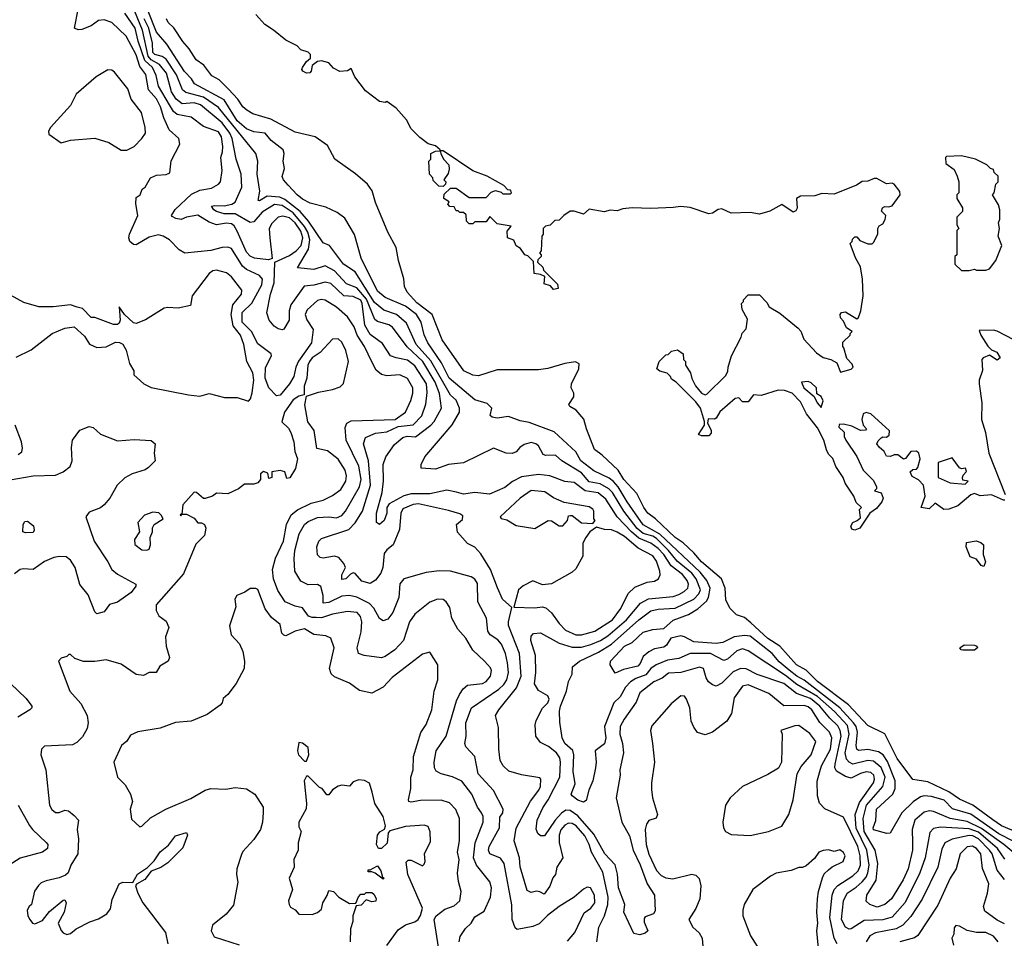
# Model space of a CAD drawing. Extents: x 2210602 to 2357277, y 510288 to 673808.
# Tile 223 of 256: x 2302023 to 2307284, y 562515 to 567420. Entities that reach past the tile are written whole.
import ezdxf

# ---------------------------------------------------------------- set-up
doc = ezdxf.new("R2010")
doc.units = 0

msp = doc.modelspace()

# ---------------------------------------------------------------- linework, layer by layer
at = {"layer": '0CON05XD'}
for points in [[(2304950.5, 562499.5), (2304988.6, 562545), (2305039.7, 562650.3), (2305075, 562676), (2305095.6, 562705), (2305094.3, 562745), (2305073.3, 562785), (2305055, 562788), (2305035, 562777.5), (2304985, 562733.8), (2304906, 562685), (2304843.8, 562636.2), (2304798.8, 562591.2), (2304765, 562577.5), (2304681.7, 562561.7), (2304670, 562570), (2304654.3, 562614.3), (2304653.2, 562693.2), (2304611.9, 562915), (2304592.7, 562942.7), (2304535.7, 562965.7), (2304527.1, 562985), (2304531.9, 563005), (2304587.3, 563105), (2304587.9, 563162.1), (2304604, 563185), (2304606, 563205), (2304555, 563304), (2304473.4, 563393.4), (2304455.6, 563485.6), (2304407, 563537), (2304400.8, 563555), (2304408.9, 563595), (2304406.9, 563665), (2304436.9, 563745), (2304582.5, 563845), (2304610.1, 563869.9), (2304626.7, 563895), (2304634, 563935), (2304630, 563985), (2304619.3, 564035), (2304597.7, 564085), (2304578.3, 564108.3), (2304537.5, 564135), (2304524.5, 564154.5), (2304517.1, 564225), (2304470.9, 564310.9), (2304468.9, 564408.9), (2304455, 564432), (2304435, 564445.7), (2304325, 564475.6), (2304265, 564477.1), (2304195, 564468.6), (2304075.8, 564434.2), (2304055, 564407.5), (2304048.1, 564335), (2304016.9, 564255), (2303990.3, 564219.7), (2303965, 564210), (2303945, 564222), (2303915, 564277.1), (2303893, 564303), (2303825, 564336.7), (2303785, 564345.5), (2303745, 564341.8), (2303675, 564308.7), (2303644.5, 564304.5), (2303645.4, 564345), (2303632.7, 564392.7), (2303615, 564404.4), (2303565, 564401.4), (2303525, 564421.2), (2303492.9, 564475), (2303489.7, 564540.3), (2303492.7, 564585), (2303516.1, 564675), (2303544.7, 564725.3), (2303565, 564740.9), (2303615, 564761.2), (2303675, 564765.5), (2303715, 564760.5), (2303745, 564772.2), (2303764.7, 564795.3), (2303839.6, 564925), (2303847.6, 564965), (2303835.7, 565035.7), (2303768.1, 565175), (2303762.1, 565242.1), (2303771.8, 565265), (2303795, 565278.2), (2304029.2, 565285), (2304084.3, 565325), (2304112.8, 565387.2), (2304124.5, 565425), (2304124.5, 565455), (2304095, 565503.3), (2304055, 565523.6), (2303985, 565519.1), (2303956.2, 565526.2), (2303928.6, 565548.6), (2303903.8, 565593.8), (2303865.5, 565675), (2303826, 565735), (2303809.4, 565779.4), (2303774.1, 565834.1), (2303715.8, 565885), (2303655, 565921.9), (2303635.5, 565925.5), (2303615, 565920.5), (2303559.5, 565870.5), (2303549.2, 565845), (2303556.8, 565816.8), (2303590.6, 565765), (2303582.5, 565695), (2303513.2, 565596.8), (2303498.2, 565565), (2303488.2, 565515), (2303465.5, 565475), (2303415, 565415.8), (2303395, 565411.2), (2303354.4, 565454.4), (2303334, 565505), (2303336.3, 565563.7), (2303368, 565625), (2303366.7, 565635), (2303295, 565688.6), (2303261.5, 565755), (2303212.7, 565805), (2303212.6, 565857.4), (2303263.4, 565906.6), (2303316.8, 566005), (2303320.5, 566035), (2303305, 566053.3), (2303235.9, 566085.9), (2303213.4, 566103.4), (2303155, 566198.5), (2303135, 566205.5), (2303105, 566202.9), (2303045, 566188), (2302905, 566172.9), (2302875, 566192), (2302823.8, 566245), (2302790, 566265), (2302765, 566271.9), (2302715, 566259.1), (2302645, 566218.1), (2302630.5, 566220.5), (2302612, 566235), (2302606, 566255), (2302610, 566275), (2302653.8, 566375), (2302643, 566437), (2302645, 566470), (2302667.5, 566485), (2302677.5, 566515), (2302693.3, 566526.7), (2302722.5, 566575), (2302755, 566590), (2302806.4, 566593.6), (2302825, 566602.5), (2302832.7, 566667.3), (2302878.8, 566755), (2302873.8, 566785), (2302821.3, 566831.3), (2302794.2, 566895.8), (2302775.9, 566955), (2302755, 566996.9), (2302710.7, 567045), (2302697.4, 567127.4), (2302665, 567170.5), (2302645, 567231.9), (2302592.8, 567332.8), (2302515.7, 567405.7), (2302475, 567420), (2302445, 567415.3), (2302405, 567387.3), (2302355, 567368.6), (2302335, 567366), (2302316.7, 567375), (2302336.4, 567475)], [(2305963.1, 563923.1), (2305905, 563953.3), (2305874.4, 563955.6), (2305835, 563936.9), (2305775, 563877.1), (2305745, 563860.8), (2305725, 563867.5), (2305704, 563885), (2305690.8, 563905), (2305676, 563955), (2305655, 563962), (2305555, 563933.8), (2305490.2, 563929.8), (2305455, 563904.5), (2305410.5, 563885), (2305336.2, 563825), (2305316.2, 563775), (2305251.9, 563685), (2305231.4, 563645), (2305230, 563605), (2305244.3, 563555), (2305249.4, 563505), (2305228.8, 563415), (2305230.8, 563385), (2305209.2, 563265), (2305240.6, 563135), (2305281.3, 563061.3), (2305300.9, 562985), (2305337.3, 562907.3), (2305376.4, 562806.4), (2305414.2, 562745.8), (2305418.6, 562661.4), (2305410, 562645), (2305365, 562628.8), (2305359.5, 562620.5), (2305360.3, 562600.3), (2305380, 562555), (2305365, 562542.5), (2305336.1, 562533.9), (2305305, 562540), (2305251.2, 562655), (2305256, 562695), (2305221.8, 562785), (2305217.3, 562857.3), (2305205, 562907.5), (2305150, 562965), (2305090.1, 563070.1), (2305005, 563168.9), (2304965, 563197.7), (2304941.6, 563198.4), (2304917.6, 563182.4), (2304883.8, 563145), (2304827.5, 563062.5), (2304805, 563061.9), (2304791.1, 563075), (2304782.6, 563097.4), (2304788.2, 563145), (2304818.5, 563211.5), (2304845.8, 563254.2), (2304908.1, 563375), (2304913.4, 563455), (2304908.1, 563478.1), (2304891.1, 563505), (2304848.9, 563538.9), (2304805, 563560.6), (2304781.1, 563595), (2304777.1, 563655), (2304782.8, 563677.2), (2304816.7, 563743.3), (2304845, 563772), (2304852.3, 563792.3), (2304845, 563810), (2304795, 563837.5), (2304773.6, 563873.6), (2304780.4, 563935), (2304779.2, 564025), (2304754.3, 564105), (2304755, 564127.5), (2304768.3, 564141.7), (2304805, 564145.8), (2304905, 564090), (2304975, 564068.9), (2305025, 564070), (2305075, 564084.1), (2305126.7, 564105), (2305165, 564129.1), (2305265, 564216), (2305339.5, 564305), (2305382.2, 564327.8), (2305515, 564340), (2305545, 564351.2), (2305573.6, 564366.4), (2305592.5, 564385), (2305596.1, 564405), (2305589.3, 564425), (2305565, 564457.8), (2305504.5, 564504.5), (2305464.7, 564565), (2305435, 564595.8), (2305395, 564624.2), (2305331.6, 564651.6), (2305291.1, 564685), (2305216, 564765), (2305155, 564859.1), (2305113.7, 564893.7), (2305043.9, 564903.9), (2304985, 564949.3), (2304935, 564953.6), (2304855, 564984.4), (2304795, 564991.8), (2304705, 564978.1), (2304655.6, 564954.4), (2304615, 564922.5), (2304532.7, 564887.3), (2304455, 564896), (2304395, 564885.7), (2304357.2, 564897.2), (2304305, 564907.8), (2304215, 564888.5), (2304115, 564888.2), (2304075, 564878.2), (2303997.8, 564835), (2303984.2, 564815), (2303984.4, 564785), (2303970, 564745), (2303945, 564724.2), (2303928.8, 564735), (2303930, 564785), (2303960.5, 564895), (2303966.8, 564956.8), (2303965.8, 565045), (2303979.2, 565085), (2304025, 565152.5), (2304070.2, 565189.8), (2304093.1, 565196.9), (2304137.2, 565192.8), (2304220.5, 565255), (2304237.9, 565275), (2304276.9, 565345), (2304266.7, 565423.3), (2304242.5, 565485), (2304177.9, 565595), (2304092.8, 565672.8), (2304015, 565778.9), (2303995, 565790.6), (2303935, 565808.8), (2303920, 565820), (2303876.9, 565926.9), (2303825, 565987.6), (2303769.9, 566009.9), (2303705, 566078.9), (2303655, 566105.4), (2303595, 566085.4), (2303507.5, 566095), (2303566.1, 566193.9), (2303573.7, 566245), (2303562.2, 566285), (2303545.7, 566315.7), (2303485, 566389.5), (2303425, 566428.4), (2303385, 566432.6), (2303318.4, 566391.6), (2303275, 566340.6), (2303255, 566337.3), (2303175, 566383.3), (2303115, 566384), (2303075, 566395.3), (2303060.8, 566405), (2303048, 566425), (2303065, 566428), (2303115, 566426.9), (2303156, 566435), (2303174.2, 566445), (2303210.5, 566525), (2303206.4, 566595), (2303180, 566675), (2303159.2, 566785), (2303145.7, 566815), (2303105, 566869.5), (2302990, 566965), (2302955, 566976.4), (2302890.6, 566970.6), (2302858.9, 566995), (2302833.9, 567035), (2302808, 567135), (2302770.6, 567180.6), (2302725, 567205.5), (2302708.9, 567225), (2302680.3, 567365), (2302626.5, 567495)], [(2305105.8, 562495), (2305118.2, 562575), (2305147.7, 562635), (2305165.3, 562695), (2305167.1, 562735), (2305138.5, 562868.5), (2305077.3, 562975), (2305065.4, 563015), (2305041.7, 563061.7), (2304996.2, 563115), (2304975, 563127.5), (2304955, 563130), (2304935, 563118.8), (2304915, 563094.3), (2304905.9, 563065), (2304905.9, 563025.9), (2304925.7, 562945), (2304893.8, 562895), (2304886.7, 562855), (2304872.3, 562837.7), (2304855, 562793.3), (2304825, 562750), (2304802.5, 562762.5), (2304785, 562765.6), (2304755, 562759.4), (2304735, 562770.8), (2304696.9, 562896.9), (2304693.8, 562945), (2304665.6, 563035), (2304675, 563102.5), (2304752.8, 563247.2), (2304796.7, 563305), (2304805.6, 563325), (2304806.7, 563365), (2304801.7, 563371.7), (2304705, 563388), (2304637.3, 563407.3), (2304605.9, 563435.9), (2304590, 563465), (2304582.5, 563525), (2304580.5, 563640.5), (2304566, 563705), (2304582.9, 563735), (2304677.6, 563852.4), (2304703.1, 563915), (2304692.9, 564035), (2304635.5, 564185), (2304634.5, 564205.5), (2304651.7, 564281.7), (2304602, 564325), (2304576.3, 564386.3), (2304537.8, 564485), (2304487.2, 564567.2), (2304454.1, 564604.1), (2304415, 564623.3), (2304363, 564683), (2304357.5, 564725), (2304389.2, 564750.8), (2304390.7, 564770.7), (2304375, 564782), (2304315, 564800), (2304154.7, 564834.7), (2304125, 564830.7), (2304071.1, 564808.9), (2304058.8, 564785), (2304053, 564697), (2304018.1, 564615), (2303985, 564590), (2303970, 564570), (2303963.1, 564495), (2303952.9, 564465), (2303925, 564426.7), (2303895, 564410), (2303851.3, 564421.3), (2303815, 564462), (2303805, 564465.7), (2303790.6, 564459.4), (2303765, 564433.8), (2303745, 564431.4), (2303743.6, 564455), (2303763.3, 564495), (2303755.4, 564515.4), (2303728.3, 564548.3), (2303705, 564556), (2303645, 564544), (2303628.8, 564548.8), (2303615, 564562.5), (2303610.8, 564605), (2303622, 564635), (2303635, 564648.8), (2303782.4, 564697.6), (2303815, 564733.6), (2303855.4, 564795), (2303898, 564935), (2303886.7, 565065), (2303860.9, 565155), (2303870.4, 565189.6), (2303925, 565212.5), (2303985, 565218.4), (2304045, 565248.4), (2304125, 565256.8), (2304171.5, 565305), (2304192.4, 565367.6), (2304200.6, 565429.4), (2304195.8, 565475), (2304135, 565570.9), (2304095, 565602.5), (2304033.8, 565613.8), (2304005, 565625.7), (2303961.4, 565691.4), (2303895, 565739.4), (2303868, 565788), (2303853.6, 565905), (2303845, 565923.1), (2303805, 565942.6), (2303754.4, 565945), (2303685, 566010.5), (2303655, 566017.9), (2303595, 566002.7), (2303542.6, 565997.4), (2303471.8, 565898.2), (2303462.7, 565865), (2303462.9, 565815), (2303435, 565766.7), (2303425, 565763.3), (2303405, 565768.8), (2303383.4, 565783.4), (2303356, 565815), (2303344, 565855), (2303362.7, 565955), (2303383.4, 566015), (2303386.7, 566125), (2303465, 566161.1), (2303500.9, 566185), (2303527.2, 566215), (2303536, 566255), (2303525, 566290.4), (2303495, 566335.3), (2303465, 566362.5), (2303428.6, 566371.4), (2303403.9, 566366.1), (2303369.3, 566330.7), (2303356.5, 566303.5), (2303359.2, 566255), (2303372.5, 566145), (2303352, 566138), (2303276.9, 566146.9), (2303255, 566156.7), (2303235, 566178.1), (2303185, 566291.4), (2303168.8, 566318.8), (2303155, 566329.6), (2303127.3, 566332.7), (2303075, 566325.5), (2303035, 566338.6), (2302975.7, 566375.7), (2302915, 566365.6), (2302886.1, 566353.9), (2302858.1, 566358.1), (2302838.5, 566368.5), (2302834.3, 566375), (2302854, 566406), (2302941.8, 566488.2), (2302985, 566509.6), (2303048.9, 566521.1), (2303085, 566542), (2303095.5, 566554.5), (2303105.5, 566614.5), (2303098.1, 566685), (2303107.3, 566715), (2303107.8, 566742.2), (2303101.5, 566795), (2303085, 566821.1), (2303005, 566850.4), (2302939.8, 566899.8), (2302865, 566913.2), (2302845, 566930.4), (2302823, 566965), (2302764.6, 567065), (2302752.9, 567122.9), (2302732.6, 567165), (2302692.4, 567202.4), (2302656.5, 567305), (2302639.5, 567375), (2302584.2, 567454.2)], [(2307495, 562836.8), (2307280.6, 563015), (2307161.4, 563101.4), (2307085, 563139.3), (2306995, 563154.2), (2306905, 563192.7), (2306884.6, 563195.4), (2306855, 563188.5), (2306805.6, 563145), (2306790.5, 563095), (2306793.8, 563026.2), (2306793.2, 562985), (2306770, 562885), (2306742.8, 562827.2), (2306680.5, 562725), (2306645, 562694.5), (2306605, 562681.5), (2306564.5, 562694.5), (2306545, 562712.5), (2306549.2, 562745), (2306598.7, 562825), (2306608.4, 562915), (2306594.2, 562985), (2306535.2, 563085), (2306529.5, 563155), (2306547.9, 563225), (2306635, 563324.5), (2306646.7, 563375), (2306625, 563427.3), (2306585, 563460.3), (2306555.3, 563464.7), (2306475, 563444.7), (2306455, 563454.5), (2306440.5, 563470.5), (2306432.7, 563505), (2306455.2, 563605), (2306445, 563651.5), (2306376.2, 563725), (2306285, 563806.2), (2306175, 563869.4), (2306115, 563918.3), (2305915, 564050.5), (2305885, 564060), (2305855, 564050.5), (2305805, 564005.5), (2305785, 563997.5), (2305714.7, 564034.7), (2305605, 564036), (2305545, 564008.9), (2305485, 564000.3), (2305423.1, 563975), (2305395, 563955.3), (2305368.6, 563921.4), (2305315, 563901.8), (2305286.5, 563883.5), (2305260.4, 563855), (2305231.5, 563805), (2305197.8, 563772.2), (2305148.4, 563645), (2305150.3, 563610.3), (2305154.6, 563585), (2305147.5, 563552.5), (2305097.5, 563515), (2305102.5, 563455), (2305098.9, 563425), (2305084.5, 563355), (2305063.6, 563306.4), (2305049.2, 563250.8), (2305035, 563240.8), (2305005, 563253.1), (2304974, 563275), (2304969.2, 563285), (2304990.5, 563339.5), (2304979.5, 563405), (2304984.5, 563495), (2304977.9, 563517.9), (2304935, 563554.4), (2304920.9, 563585), (2304909.1, 563669.1), (2304907.8, 563727.8), (2304913.4, 563755), (2304944.7, 563835), (2304954.5, 563885.5), (2304974.2, 563925), (2304976.7, 563965), (2305014, 563995), (2305115, 564042.7), (2305185, 564084.7), (2305331.1, 564215), (2305395, 564263.1), (2305435, 564271.8), (2305525, 564277.6), (2305624.8, 564325.2), (2305651.6, 564355), (2305659.7, 564375), (2305638.1, 564435), (2305613.3, 564465), (2305535, 564528.6), (2305489.4, 564585), (2305425, 564650), (2305405, 564662.3), (2305355, 564677), (2305323, 564703), (2305251.1, 564795), (2305190.3, 564895), (2305170.8, 564915), (2305125, 564941.4), (2305065, 564952.7), (2305025, 565000.7), (2304919.2, 565065), (2304885, 565094.3), (2304835, 565093.6), (2304819.1, 565099.1), (2304795.8, 565145), (2304781.2, 565155), (2304755, 565161.9), (2304718.9, 565151.1), (2304695, 565135.8), (2304675, 565112.9), (2304655, 565103.1), (2304622.5, 565105), (2304555, 565132), (2304395, 565054.3), (2304315, 565044), (2304245, 565020), (2304167.5, 565025), (2304168, 565045), (2304187.5, 565085), (2304333, 565257), (2304372.5, 565325), (2304373.6, 565345), (2304355, 565388.6), (2304325, 565415.6), (2304219.1, 565599.1), (2304140.6, 565685), (2304089.4, 565799.4), (2304035.7, 565845.7), (2303968.6, 565868.6), (2303919.7, 565909.7), (2303815, 566072.9), (2303753.3, 566115), (2303678, 566215), (2303645, 566228.8), (2303565.8, 566345), (2303522, 566395), (2303439.9, 566459.9), (2303413.1, 566473.1), (2303345, 566477.9), (2303305, 566452.2), (2303296.7, 566455), (2303305.6, 566505), (2303292.5, 566595), (2303295.6, 566665), (2303284.3, 566705), (2303085, 566951.3), (2303005, 567006.5), (2302911.5, 567031.5), (2302892.5, 567045), (2302861.9, 567125), (2302805, 567209.2), (2302784.4, 567224.4), (2302745, 567233.8), (2302734.2, 567245), (2302732.7, 567295), (2302712.4, 567375), (2302687.7, 567425)], [(2307335, 563030.9), (2307255, 563072.6), (2307105, 563177.6), (2307006.6, 563206.6), (2306962.3, 563252.3), (2306895, 563272), (2306855, 563275.4), (2306835, 563270.8), (2306795.8, 563244.2), (2306735.5, 563185), (2306673.3, 563076.7), (2306656.1, 563073.9), (2306585, 563094.3), (2306583.1, 563105), (2306596.9, 563143.1), (2306601.5, 563205), (2306687.9, 563285), (2306701.2, 563315), (2306700, 563355), (2306659.3, 563459.3), (2306636.1, 563495), (2306610.8, 563510.8), (2306555, 563522.8), (2306505, 563516.9), (2306495, 563524), (2306491.8, 563545), (2306500, 563615), (2306491.9, 563645), (2306478, 563665), (2306404.7, 563745), (2306215, 563893.7), (2306175, 563913.8), (2306135, 563946.6), (2306080.9, 563990.9), (2306042.7, 564035), (2305925, 564128.8), (2305898.1, 564131.9), (2305840, 564125), (2305780, 564095), (2305745, 564089.3), (2305625, 564098.5), (2305575, 564125.4), (2305555, 564129.1), (2305502.6, 564117.4), (2305479.4, 564080.6), (2305465, 564069.1), (2305415, 564061.1), (2305384.2, 564045), (2305355, 564020), (2305338.5, 563981.5), (2305325, 563967.8), (2305249.7, 563950.3), (2305205, 563930), (2305177.5, 563975), (2305178.8, 563995), (2305254.5, 564075), (2305295, 564093.5), (2305355, 564150), (2305405, 564163.1), (2305465, 564169.2), (2305515, 564213.3), (2305596.9, 564243.1), (2305646.2, 564273.8), (2305692.5, 564315), (2305703.3, 564335), (2305711.3, 564385), (2305694.7, 564425), (2305659.3, 564469.3), (2305443.4, 564673.4), (2305355, 564722.2), (2305268.9, 564845), (2305221.2, 564925), (2305195, 564954.7), (2305171.8, 564971.8), (2305090.8, 565010.8), (2305020.5, 565065), (2304995, 565112.5), (2304879.3, 565219.3), (2304745, 565270), (2304697.3, 565277.3), (2304635, 565301.2), (2304575, 565292.5), (2304548.3, 565298.3), (2304537, 565307), (2304546.2, 565346.2), (2304521.2, 565371.2), (2304455, 565390.6), (2304317.8, 565505), (2304277.5, 565587.5), (2304204.1, 565695), (2304183.4, 565736.6), (2304168.8, 565805), (2304142.7, 565845), (2304085, 565890), (2303976.6, 565936.6), (2303935, 565970.9), (2303847, 566147), (2303812.7, 566272.7), (2303759.7, 566359.7), (2303719.7, 566389.7), (2303659.5, 566419.5), (2303575, 566441.2), (2303535, 566462), (2303505, 566484), (2303456.8, 566536.8), (2303432.5, 566565), (2303426.4, 566583.6), (2303438.8, 566625), (2303431.2, 566665), (2303435.6, 566705), (2303431.4, 566725), (2303366.7, 566775), (2303335, 566814.3), (2303275, 566821.2), (2303235, 566837.5), (2303185, 566880), (2303115, 566992.7), (2302958, 567078), (2302941.1, 567105), (2302903.9, 567143.9), (2302809.5, 567289.5), (2302755, 567353.6), (2302709.8, 567465)], [(2305929.4, 564199.4), (2305895, 564228.6), (2305852.4, 564242.4), (2305817.7, 564277.7), (2305795, 564322.5), (2305792, 564385), (2305772, 564435), (2305665, 564525.6), (2305624, 564574), (2305567.1, 564627.1), (2305525, 564655.5), (2305419.2, 564755), (2305379.4, 564785), (2305357.1, 564815), (2305319.6, 564889.6), (2305251.2, 564965), (2305220.9, 565015), (2305135.3, 565095.3), (2305094.4, 565124.4), (2305051.1, 565235), (2305037, 565287), (2304996.7, 565335), (2304962.5, 565355), (2304957.5, 565365), (2304983.6, 565406.4), (2304983.3, 565425), (2304970, 565455), (2304971.2, 565475), (2305010, 565555), (2305011.7, 565581.7), (2304992.5, 565592.5), (2304935, 565584.2), (2304845, 565556.7), (2304795, 565551.2), (2304575, 565550), (2304475, 565518.8), (2304445, 565522), (2304396, 565545), (2304280.7, 565710.7), (2304226.2, 565846.2), (2304145, 565908.6), (2304092.9, 565965), (2304079.2, 565995), (2304075.9, 566035.9), (2304046.2, 566135), (2304034.1, 566204.1), (2303990, 566285), (2303924.2, 566444.2), (2303905.9, 566505.9), (2303881.7, 566541.7), (2303817.7, 566597.7), (2303707.5, 566675), (2303667.7, 566747.7), (2303602.5, 566795), (2303495, 566820), (2303365, 566889.6), (2303268.2, 566918.2), (2303236.2, 566936.2), (2303215, 566954.2), (2303188.1, 566995), (2303139.2, 567049.2), (2303088.3, 567098.3), (2303049.7, 567119.7), (2303007.2, 567177.2), (2302965.5, 567205.5), (2302928.9, 567265), (2302894.1, 567304.1), (2302846.6, 567376.6), (2302817.1, 567405), (2302808.1, 567425)], [(2307280, 564855), (2307215, 564883.3), (2307155, 564877.5), (2307125, 564890), (2307105, 564882.5), (2307035, 564823.8), (2306986.7, 564806.7), (2306960, 564805), (2306915, 564837.5), (2306881.7, 564808.3), (2306840, 564815), (2306860, 564875), (2306852.5, 564935), (2306825, 564962.5), (2306790.7, 564980.7), (2306780, 565005), (2306795, 565017.5), (2306815, 565020), (2306821.7, 565028.3), (2306833.3, 565075), (2306827.5, 565105), (2306815, 565116.7), (2306785, 565113.8), (2306755, 565076.2), (2306745, 565074), (2306715, 565096.2), (2306695, 565096.7), (2306675, 565087.5), (2306655, 565090), (2306642.5, 565115), (2306615, 565136.7), (2306603.3, 565155), (2306608.8, 565171.2), (2306625, 565187.5), (2306635, 565192.5), (2306655, 565190), (2306668.3, 565201.7), (2306670, 565225), (2306570, 565315), (2306545, 565322.5), (2306530, 565315), (2306522.5, 565285), (2306530, 565255), (2306547.5, 565235), (2306542.5, 565227.5), (2306515, 565226.7), (2306468.8, 565248.8), (2306425, 565260), (2306401.7, 565258.3), (2306400, 565245), (2306428.3, 565218.3), (2306427.5, 565195), (2306437.5, 565175), (2306495, 565087.5), (2306530, 565015), (2306585, 564960), (2306600, 564925), (2306600, 564915), (2306590, 564905), (2306625, 564893.3), (2306635.8, 564864.2), (2306628.8, 564845), (2306600, 564810), (2306564.4, 564785.6), (2306511.2, 564705), (2306485, 564694), (2306468.8, 564698.8), (2306463.8, 564715), (2306474, 564736), (2306497.5, 564745), (2306515, 564760), (2306510, 564805), (2306520, 564815), (2306491.7, 564841.7), (2306480, 564875), (2306432.5, 564945), (2306422.5, 564975), (2306383.9, 565033.9), (2306367, 565077), (2306345, 565100), (2306333, 565123), (2306320, 565175), (2306285, 565240), (2306227.5, 565315), (2306195, 565380), (2306150, 565425), (2306109.3, 565439.3), (2306075, 565442.5), (2305985, 565413.3), (2305943, 565417), (2305915, 565380), (2305885, 565380), (2305865, 565400), (2305845, 565397.5), (2305764.3, 565325.7), (2305745, 565292), (2305735, 565286.2), (2305701.7, 565288.3), (2305697.5, 565265), (2305717.7, 565227.7), (2305717.7, 565212.3), (2305705, 565198.8), (2305665, 565198.8), (2305650, 565205), (2305682.5, 565255), (2305682.5, 565275), (2305660, 565345), (2305635, 565380), (2305530, 565485), (2305505, 565500), (2305500, 565515), (2305483, 565533), (2305443.3, 565543.3), (2305427.5, 565555), (2305440, 565595), (2305475, 565630), (2305487, 565633), (2305505, 565650), (2305537, 565657), (2305567.5, 565635), (2305570, 565605), (2305580, 565595), (2305580, 565575), (2305607.5, 565535), (2305613.6, 565503.6), (2305633.3, 565465), (2305666.4, 565426.4), (2305685, 565417.5), (2305695, 565420), (2305795, 565520), (2305807, 565543), (2305807.5, 565565), (2305826.7, 565625), (2305877.5, 565725), (2305883, 565747), (2305905, 565770), (2305911.7, 565821.7), (2305883, 565873), (2305880, 565905), (2305890, 565915), (2305890, 565925), (2305915, 565950), (2305975, 565950), (2306015, 565910), (2306027, 565887), (2306085, 565852.5), (2306183, 565773), (2306196.1, 565756.1), (2306212.5, 565715), (2306280.7, 565640.7), (2306316.4, 565616.4), (2306356.4, 565606.4), (2306388.3, 565588.3), (2306408.3, 565538.3), (2306465.8, 565554.2), (2306476.2, 565565), (2306470.7, 565580.7), (2306441.7, 565611.7), (2306427, 565667), (2306420, 565675), (2306421.7, 565698.3), (2306460, 565735), (2306460, 565745), (2306470, 565755), (2306440, 565775), (2306425, 565810), (2306408.3, 565828.3), (2306406.7, 565845), (2306414.1, 565855.9), (2306435, 565860), (2306495, 565822.5), (2306505, 565830), (2306517.5, 565865), (2306530, 565945), (2306526.7, 566035), (2306515, 566100), (2306488.3, 566148.3), (2306460, 566225), (2306470, 566235), (2306471.7, 566248.3), (2306485, 566260), (2306495, 566260), (2306511.7, 566241.7), (2306555, 566222.5), (2306577, 566223), (2306585, 566230), (2306607.5, 566275), (2306607.5, 566305), (2306615, 566320), (2306635, 566330), (2306647, 566353), (2306650, 566375), (2306628.3, 566398.3), (2306632.5, 566415), (2306645, 566422.5), (2306665, 566420), (2306683.6, 566426.4), (2306727.5, 566485), (2306725, 566502.5), (2306695, 566542.5), (2306685, 566547.5), (2306655, 566543.3), (2306601.7, 566571.7), (2306588.3, 566571.7), (2306555, 566557.5), (2306525, 566556.7), (2306494, 566536), (2306375, 566488.8), (2306308.3, 566491.7), (2306270.7, 566479.3), (2306195, 566477.5), (2306174, 566465), (2306176.1, 566413.9), (2306170, 566400), (2306155, 566392.5), (2306095, 566433.3), (2306031.7, 566398.3), (2305975, 566382.5), (2305925, 566390), (2305825, 566386.7), (2305775, 566410), (2305755, 566406.7), (2305725, 566387.5), (2305705, 566383.3), (2305605, 566416.7), (2305555, 566423.3), (2305513.6, 566416.4), (2305395, 566412.5), (2305295.9, 566415.9), (2305245, 566410), (2305215, 566400), (2305177, 566403), (2305145, 566393.3), (2305065, 566407.5), (2305035, 566382.5), (2304985, 566397.5), (2304965, 566397.5), (2304930, 566375), (2304905, 566350), (2304883, 566347), (2304857, 566323), (2304831.7, 566318.3), (2304820, 566305), (2304820, 566275), (2304812.5, 566265), (2304810, 566185), (2304800, 566175), (2304810, 566165), (2304810, 566155), (2304791.7, 566138.3), (2304790, 566125), (2304818.3, 566098.3), (2304821.7, 566081.7), (2304897, 566007), (2304900, 565985), (2304875, 565980), (2304858.3, 565998.3), (2304825, 566010), (2304828.3, 566048.3), (2304805, 566060), (2304772.5, 566065), (2304768.3, 566128.3), (2304738.3, 566158.3), (2304722.5, 566165), (2304698.3, 566198.3), (2304675, 566212.5), (2304663, 566243), (2304630, 566255), (2304628.3, 566291.7), (2304648.3, 566318.3), (2304575, 566330), (2304535, 566370), (2304515, 566340), (2304455, 566340), (2304445, 566330), (2304425, 566330), (2304410, 566345), (2304408.3, 566378.3), (2304395, 566390), (2304375, 566390), (2304365, 566400), (2304355, 566400), (2304345, 566420), (2304321.7, 566421.7), (2304310, 566435), (2304318.3, 566448.3), (2304290, 566465), (2304291.7, 566488.3), (2304325, 566520), (2304355, 566520), (2304425, 566470), (2304515, 566470), (2304541.7, 566498.3), (2304565, 566507.5), (2304595, 566500), (2304605, 566490), (2304645, 566490), (2304650, 566495), (2304645, 566510), (2304631.7, 566511.7), (2304610, 566535), (2304520, 566585), (2304443.9, 566613.9), (2304285, 566720), (2304270, 566720), (2304272.5, 566705), (2304287.5, 566675), (2304315.9, 566645.9), (2304317.7, 566622.3), (2304311.7, 566598.3), (2304290, 566565), (2304300, 566555), (2304298.3, 566541.7), (2304285, 566530), (2304261.7, 566531.7), (2304231.7, 566561.7), (2304230, 566575), (2304212.5, 566595), (2304210, 566665), (2304220, 566675), (2304220, 566705), (2304245, 566717.5), (2304270, 566720), (2304270, 566725), (2304245, 566746.7), (2304206.4, 566756.4), (2304160.7, 566790.7), (2304115, 566837.5), (2304090, 566885), (2304035, 566947.5), (2303985, 566982.5), (2303975, 566977.5), (2303945, 566982.5), (2303870.5, 567040.5), (2303813.3, 567115), (2303795, 567160), (2303775, 567147.5), (2303733.6, 567143.6), (2303700.7, 567160.7), (2303675, 567190), (2303635, 567200), (2303613.9, 567196.1), (2303586.2, 567175), (2303580.8, 567145), (2303573.2, 567136.8), (2303555, 567134.5), (2303536, 567145), (2303530.8, 567155), (2303534.2, 567165), (2303555, 567196.7), (2303576.7, 567215), (2303577.5, 567235), (2303565, 567247.5), (2303525, 567260), (2303505, 567280), (2303445, 567310), (2303380, 567365), (2303332.5, 567395), (2303285, 567447.5)], [(2302595, 566723.8), (2302635, 566743.3), (2302676.7, 566785), (2302696.2, 566815), (2302694, 566845), (2302674, 566925), (2302618.8, 566995), (2302600.5, 567050.5), (2302529.5, 567139.5), (2302515, 567150), (2302495, 567152.5), (2302432.5, 567115), (2302325, 567022.5), (2302295, 566962.5), (2302187.5, 566845), (2302177.5, 566825), (2302178.3, 566808.3), (2302245, 566763.3), (2302295, 566776.7), (2302425, 566787.5), (2302500, 566765), (2302565, 566723.8), (2302595, 566723.8)], [(2307095, 566080), (2307125, 566087.5), (2307135, 566082.5), (2307185, 566082.5), (2307205, 566090), (2307237.5, 566135), (2307270, 566215), (2307250, 566265), (2307257.5, 566305), (2307252.5, 566335), (2307260, 566355), (2307260, 566405), (2307251.7, 566431.7), (2307220, 566485), (2307230, 566495), (2307238.3, 566541.7), (2307250, 566555), (2307250, 566585), (2307230, 566605), (2307225, 566620), (2307210, 566625), (2307190, 566645), (2307130, 566675), (2307055, 566692.5), (2306975, 566690), (2306970, 566685), (2306971.7, 566651.7), (2307015, 566620), (2307032.5, 566585), (2307040, 566555), (2307040, 566495), (2307030, 566485), (2307030, 566465), (2307060, 566415), (2307060, 566395), (2307030, 566365), (2307030, 566325), (2307040, 566305), (2307030, 566295), (2307030, 566165), (2307020, 566155), (2307020, 566115), (2307055, 566080), (2307095, 566080)], [(2302005, 565617.5), (2302085, 565656.7), (2302196.4, 565743.6), (2302265, 565772.5), (2302315, 565780), (2302369.3, 565729.3), (2302397, 565687), (2302435, 565670), (2302485, 565673.3), (2302535, 565697.5), (2302557, 565697), (2302575, 565687.5), (2302592.5, 565655), (2302610, 565585), (2302632.5, 565545), (2302633.9, 565523.9), (2302686.4, 565476.4), (2302725, 565456.7), (2302925, 565416.7), (2302985, 565410), (2303035, 565423.3), (2303117, 565403), (2303185, 565403.3), (2303245, 565383.8), (2303255.7, 565395), (2303265, 565427.5), (2303273.8, 565495), (2303269.6, 565535), (2303237.6, 565595), (2303221.2, 565685), (2303202.5, 565735), (2303164.5, 565784.5), (2303153.9, 565845), (2303162.7, 565897.3), (2303208.6, 565955), (2303210.8, 565975), (2303155, 566047.5), (2303128.3, 566068.3), (2303075, 566082.5), (2303055, 566078.6), (2303035.6, 566064.4), (2302944, 565945), (2302936.1, 565893.9), (2302870.7, 565879.3), (2302815, 565883.3), (2302795, 565878.8), (2302695, 565817.5), (2302645, 565797.5), (2302630.7, 565800.7), (2302582.5, 565845), (2302555, 565887.5), (2302560, 565815), (2302555, 565800), (2302545, 565792.5), (2302525, 565792.5), (2302425, 565830), (2302405, 565830), (2302358.3, 565878.3), (2302330, 565885), (2302295, 565897.5), (2302203, 565887), (2302125, 565886.7), (2302045, 565910), (2301975, 565948.8)], [(2307335, 565710), (2307245, 565757.5), (2307225, 565762.5), (2307150, 565760), (2307157.5, 565735), (2307195, 565676.2), (2307215, 565658), (2307243.8, 565645), (2307262, 565615), (2307245, 565602.5), (2307205, 565628), (2307170, 565615), (2307163.8, 565605), (2307167, 565547), (2307150, 565495), (2307150, 565475), (2307163.6, 565373.6), (2307161.2, 565285), (2307183.8, 565215), (2307200, 565105), (2307288, 564885)], [(2304371.2, 562495), (2304375.9, 562524.1), (2304405, 562566.2), (2304435, 562596), (2304455, 562630), (2304505, 562660), (2304538.6, 562735), (2304544.4, 562785), (2304535.4, 562815.4), (2304464.4, 562905), (2304447.5, 562945), (2304456.2, 563025), (2304500, 563135), (2304498.9, 563165), (2304491.1, 563185), (2304468.9, 563215), (2304439.4, 563285), (2304384.6, 563354.6), (2304335, 563377.1), (2304275, 563392.5), (2304247.9, 563407.9), (2304238.6, 563425), (2304237.5, 563455), (2304247.8, 563515), (2304301.1, 563595), (2304357, 563783), (2304373.1, 563816.9), (2304392.3, 563847.7), (2304415, 563865.7), (2304495, 563875.7), (2304515, 563885.8), (2304538, 563915), (2304543.8, 563945), (2304538.6, 563958.6), (2304506.2, 563995), (2304445, 564052.5), (2304407.6, 564117.6), (2304364.2, 564165), (2304331.4, 564225), (2304321.7, 564281.7), (2304301.7, 564311.7), (2304285, 564324), (2304255, 564325.7), (2304215, 564309.2), (2304134, 564246), (2304106.7, 564205), (2304072.9, 564105), (2304027.5, 564055), (2303975, 564019.2), (2303956.9, 564013.1), (2303864.1, 564024.1), (2303833.3, 564035), (2303825.8, 564065), (2303848, 564152), (2303851.5, 564205), (2303843.8, 564233.8), (2303825.4, 564255.4), (2303775, 564259.6), (2303694.7, 564245.3), (2303635, 564225.7), (2303607.6, 564227.6), (2303585, 564227.6), (2303565.7, 564235.7), (2303535, 564280), (2303495, 564288.9), (2303442.3, 564312.3), (2303401.7, 564371.7), (2303378.5, 564435), (2303374.5, 564485), (2303390.8, 564545), (2303432.5, 564635), (2303449.5, 564725), (2303474.5, 564775.5), (2303507.2, 564802.8), (2303581.1, 564838.9), (2303645, 564854.3), (2303695, 564878.6), (2303739.5, 564910.5), (2303765.6, 564955), (2303770, 564985), (2303762.9, 565015), (2303725, 565074), (2303667.9, 565117.9), (2303610, 565130), (2303596.4, 565226.4), (2303562, 565272), (2303546.4, 565363.6), (2303555, 565410), (2303618.8, 565431.2), (2303695, 565446.2), (2303735, 565458.8), (2303752.7, 565477.3), (2303780, 565595), (2303765.8, 565654.2), (2303745, 565698), (2303725, 565715.8), (2303695, 565714), (2303627.8, 565642.2), (2303586.4, 565615), (2303570.9, 565595), (2303563.4, 565575), (2303556.5, 565505), (2303543, 565463), (2303543, 565417), (2303515, 565409.2), (2303485, 565390), (2303437.5, 565325), (2303423, 565273), (2303459.3, 565239.3), (2303472.5, 565215), (2303487.5, 565165), (2303493.3, 565115), (2303507.5, 565075), (2303497, 565023), (2303466.4, 564973.6), (2303450.7, 564970.7), (2303440, 565005), (2303415, 565012.5), (2303370, 565005), (2303370, 564975), (2303355, 564970), (2303348.3, 564998.3), (2303325, 565006.7), (2303310, 564995), (2303310, 564965), (2303295, 564947.5), (2303275, 564940), (2303225, 564940), (2303192.5, 564915), (2303135, 564887.5), (2303075, 564892.5), (2303053.6, 564876.4), (2303015, 564862.5), (2303005, 564863.3), (2302967.5, 564895), (2302955, 564897.5), (2302895, 564830), (2302890, 564780), (2302885, 564780), (2302880, 564775), (2302885, 564770), (2302890, 564780), (2302915, 564780), (2302955, 564757.5), (2302975, 564732.5), (2302995, 564732.5), (2303010, 564725), (2303017.5, 564705), (2303010, 564665), (2302965, 564620), (2302898.3, 564461.7), (2302753.3, 564295), (2302753.3, 564265), (2302766.4, 564236.4), (2302805, 564207.5), (2302820, 564175), (2302802.5, 564125), (2302806.7, 564075), (2302823.3, 564015), (2302816.7, 563995), (2302772.3, 563967.7), (2302752.5, 563935), (2302715, 563933.3), (2302685, 563917.5), (2302645, 563923.3), (2302565, 563978), (2302485, 564002.5), (2302425, 563993.3), (2302365, 563993.3), (2302318.3, 564008.3), (2302295, 564030), (2302285, 564030), (2302275, 564020), (2302245, 564010), (2302230, 563995), (2302291.2, 563835), (2302349.1, 563769.1), (2302384.2, 563704.2), (2302390, 563665), (2302384.3, 563635.7), (2302359.1, 563590.9), (2302329.1, 563560.9), (2302305, 563548), (2302155, 563540), (2302140, 563525), (2302136.2, 563495), (2302162.9, 563415), (2302182, 563225), (2302195, 563203.3), (2302215, 563186.2), (2302235, 563186), (2302265, 563199.2), (2302283.3, 563195), (2302315, 563171.2), (2302337.5, 563145), (2302330, 563095), (2302337.5, 563045), (2302334.1, 562965.9), (2302295.8, 562905), (2302282, 562865), (2302267.9, 562852.1), (2302235, 562837.5), (2302165, 562822), (2302138.8, 562811.2), (2302123, 562797), (2302102.7, 562767.3), (2302086.7, 562695), (2302073.3, 562685), (2302063.8, 562665), (2302067.5, 562635), (2302077.5, 562615), (2302092.5, 562595), (2302105, 562591.2), (2302145, 562610.6), (2302182.4, 562657.6), (2302255, 562718.8), (2302265, 562720), (2302271.2, 562705), (2302260.5, 562655), (2302228.2, 562595), (2302245, 562556), (2302255, 562543.8), (2302275.8, 562534.2), (2302295, 562540), (2302324.6, 562565.4), (2302397.4, 562602.6), (2302445, 562619.2), (2302488.8, 562645), (2302508.7, 562671.3), (2302517.9, 562722.1), (2302555, 562805.8), (2302575, 562814.3), (2302627.5, 562812.5), (2302652.3, 562857.7), (2302706.4, 562893.6), (2302741.7, 562928.3), (2302773.2, 562976.8), (2302817.7, 563012.3), (2302855, 563062.5), (2302915, 563080), (2302920, 563065), (2302895, 562997.5), (2302815, 562917.5), (2302777.7, 562892.3), (2302726.4, 562873.6), (2302691.7, 562828.3), (2302647, 562803), (2302642.5, 562795), (2302654, 562755), (2302680.8, 562705), (2302802, 562545), (2302814.2, 562485)], [(2306305, 565350), (2306316.2, 565385), (2306305, 565407.5), (2306281.7, 565421.7), (2306280, 565455), (2306251.7, 565481.7), (2306235, 565487.5), (2306200, 565485), (2306212.5, 565455), (2306268.3, 565408.3), (2306283.3, 565375), (2306305, 565350)], [(2301972.5, 564962.5), (2302095, 564984.5), (2302215, 564987.1), (2302255, 565005.5), (2302292.2, 565035), (2302304.4, 565065), (2302300, 565135), (2302306.1, 565173.9), (2302345, 565227.5), (2302395, 565247.5), (2302415, 565242.5), (2302455, 565206.7), (2302545, 565171.2), (2302635, 565178), (2302725, 565173.3), (2302747.5, 565155), (2302742.5, 565105), (2302747.5, 565065), (2302711.7, 565028.3), (2302693.9, 565016.1), (2302625, 564995.8), (2302585, 564974.2), (2302544.2, 564935), (2302504.2, 564865), (2302475, 564830), (2302455, 564814.2), (2302395, 564790), (2302375.8, 564765), (2302420.6, 564635), (2302494.3, 564525), (2302515, 564483.8), (2302545, 564459.2), (2302643.8, 564405), (2302643.8, 564395), (2302618.7, 564361.3), (2302545, 564310), (2302503.2, 564296.8), (2302475, 564258.8), (2302435, 564246.7), (2302425, 564257.5), (2302389.4, 564349.4), (2302345, 564403.8), (2302318.9, 564495), (2302295, 564534.2), (2302270.9, 564550.9), (2302235.7, 564554.3), (2302205, 564548.6), (2302156.7, 564526.7)], [(2302015, 565098.8), (2302035, 565112.5), (2302038.1, 565131.9), (2302033.1, 565165), (2301998.8, 565255)], [(2307075, 564940), (2307090, 564955), (2307061.7, 564961.7), (2307060, 564975), (2307063, 564987), (2307081.7, 565008.3), (2307076.1, 565026.1), (2307055, 565022.5), (2307045, 565027.5), (2307005, 565080), (2306930, 565055), (2306930, 564975), (2306995, 564946.7), (2307075, 564940)], [(2304775, 564703.8), (2304846.1, 564746.1), (2304865, 564743.8), (2304905, 564717.5), (2304925, 564718), (2304950, 564745), (2304955, 564770), (2304965, 564772.5), (2304975, 564772.5), (2305025, 564732.5), (2305085, 564730), (2305097.5, 564745), (2305090, 564755), (2305090, 564795), (2305085, 564806.7), (2305065, 564818.6), (2304932.3, 564842.3), (2304875, 564867.1), (2304828.5, 564898.5), (2304755, 564905.4), (2304696.7, 564865), (2304590, 564765), (2304596.4, 564756.4), (2304625, 564748.8), (2304675, 564718.8), (2304775, 564703.8)], [(2307286.2, 564853.8), (2307280, 564855)], [(2302703, 564587), (2302715, 564592.5), (2302722.5, 564615), (2302720, 564655), (2302732.5, 564685), (2302733, 564707), (2302742.5, 564725), (2302790, 564755), (2302780, 564775), (2302766.4, 564786.4), (2302735, 564790), (2302690, 564775), (2302653.8, 564735), (2302663.3, 564685), (2302637.5, 564645), (2302638.3, 564618.3), (2302675, 564590), (2302703, 564587)], [(2302055, 564680), (2302040, 564685), (2302042.5, 564725), (2302050, 564740), (2302065, 564742.5), (2302096.7, 564716.7), (2302100, 564695), (2302095, 564682.5), (2302055, 564680)], [(2304995, 564134.6), (2305025, 564134.7), (2305095.8, 564155), (2305190.9, 564215), (2305234.5, 564275), (2305273.7, 564356.3), (2305310, 564390), (2305375, 564417.1), (2305415, 564422), (2305436.7, 564435), (2305445.8, 564455), (2305443.1, 564475), (2305425, 564529.2), (2305405, 564556.5), (2305328, 564598), (2305255, 564659.6), (2305215, 564683.5), (2305185, 564695.8), (2305147, 564697), (2305105, 564710), (2305070, 564685), (2305047.5, 564655), (2305032.5, 564625), (2305032.5, 564555), (2304995, 564487.5), (2304975, 564470), (2304865, 564407.5), (2304817, 564403), (2304765, 564423.8), (2304713, 564397), (2304688.8, 564375), (2304662.5, 564282.5), (2304775, 564280), (2304814.4, 564285.6), (2304835, 564279.2), (2304865, 564252.5), (2304905.6, 564195), (2304939.4, 564159.4), (2304995, 564134.6)], [(2307175, 564500), (2307160, 564505), (2307135, 564540), (2307101.7, 564551.7), (2307080, 564605), (2307081.7, 564628.3), (2307133, 564637), (2307158.3, 564628.3), (2307172.5, 564615), (2307170, 564565), (2307182.5, 564525), (2307175, 564500)], [(2302156.7, 564526.7), (2302095, 564483.8), (2302041.7, 564488.3), (2302025, 564483.3), (2301995, 564461.2)], [(2304263, 562457), (2304237.9, 562615), (2304248.9, 562635), (2304295, 562671.1), (2304345, 562688.6), (2304374, 562715), (2304382, 562765), (2304367.5, 562817.5), (2304362.7, 562862.7), (2304370.6, 562935), (2304361.5, 562975), (2304373.6, 563035), (2304373.3, 563155), (2304352.8, 563202.8), (2304318.8, 563238.8), (2304275, 563252.5), (2304165, 563250), (2304115, 563240.8), (2304102.5, 563245), (2304100, 563255), (2304112.7, 563315), (2304113.1, 563375), (2304125.4, 563415), (2304126.7, 563485), (2304165.7, 563614.3), (2304194.3, 563655.7), (2304225.8, 563735), (2304237.5, 563835), (2304258, 563895), (2304256.7, 563975), (2304215, 564042.5), (2304175, 564032), (2304012.6, 563907.4), (2303964.3, 563855.7), (2303905, 563823.8), (2303838.3, 563838.3), (2303785, 563877.5), (2303705, 563910.8), (2303687.8, 563927.8), (2303678.6, 563955), (2303702.9, 564065), (2303685, 564116.7), (2303659.4, 564129.4), (2303595, 564137.5), (2303545, 564166.7), (2303494.3, 564154.3), (2303445, 564130.8), (2303435, 564133.8), (2303423.8, 564145), (2303415, 564190), (2303368.5, 564228.5), (2303334.5, 564274.5), (2303295, 564377.5), (2303285, 564383.3), (2303255, 564382.5), (2303227, 564363), (2303182.5, 564345), (2303173.3, 564325), (2303177.5, 564285), (2303143.6, 564183.6), (2303153.3, 564135), (2303197.5, 564087.5), (2303215.8, 564045.8), (2303223.9, 563993.9), (2303222, 563955), (2303180, 563875), (2303135, 563816.2), (2303110, 563795), (2303105, 563772.5), (2303095, 563760), (2303025, 563710), (2302940, 563675), (2302855, 563667.5), (2302774, 563636), (2302655, 563617.5), (2302615, 563600), (2302595, 563567.5), (2302567.5, 563545), (2302526.7, 563455), (2302546.7, 563375), (2302586.2, 563335), (2302615.7, 563285), (2302625.8, 563245), (2302613.8, 563205), (2302621.2, 563151.2), (2302665, 563110), (2302675, 563113.3), (2302722.1, 563157.9), (2302803.3, 563205), (2302938, 563262), (2303015, 563305.7), (2303045, 563314.2), (2303125, 563310.8), (2303175, 563319.2), (2303235, 563312), (2303278.8, 563285), (2303323.3, 563215), (2303323.9, 563186.1), (2303321.2, 563135), (2303310, 563095), (2303275, 563042.5), (2303215, 562977.5), (2303208.3, 562961.7), (2303184, 562885), (2303182, 562855), (2303188.8, 562815), (2303165, 562692.5), (2303127, 562643), (2303052.5, 562585), (2303046.7, 562555), (2303061.7, 562521.7), (2303195, 562480)], [(2307357.2, 563077.2), (2307268.1, 563115), (2307223, 563147), (2307115, 563225.4), (2307045, 563257.3), (2306987.6, 563297.6), (2306875, 563350), (2306795, 563363.3), (2306710.6, 563475), (2306645, 563606.2), (2306555, 563650.8), (2306451.3, 563761.3), (2306285, 563886.4), (2306225, 563947.1), (2306172.9, 563975), (2306084.8, 564074.8), (2306020, 564115), (2305929.4, 564199.4)], [(2307125, 564052.5), (2307062.7, 564052.7), (2307052.5, 564055), (2307046.7, 564065), (2307068.3, 564081.7), (2307125, 564080.6), (2307136, 564075), (2307140, 564065), (2307125, 564052.5)], [(2307287.1, 562937.1), (2307246.9, 562995), (2307145, 563081.2), (2307095, 563098.4), (2306942.7, 563107.3), (2306905, 563101.1), (2306885, 563080), (2306861.5, 562945), (2306831.8, 562865), (2306754.2, 562705.8), (2306685, 562627.9), (2306635, 562612.7), (2306535, 562609.6), (2306465, 562566), (2306455, 562564), (2306435, 562574), (2306413.9, 562615), (2306424.7, 562715.3), (2306444.5, 562755), (2306491.5, 562788.5), (2306525, 562815.4), (2306545, 562841.5), (2306555.3, 562865), (2306560.7, 562905), (2306548.4, 562985), (2306492.7, 563102.7), (2306487.5, 563175), (2306509.7, 563240.3), (2306584.6, 563345), (2306590, 563365), (2306586.2, 563385), (2306569.6, 563399.6), (2306545, 563403.8), (2306515, 563395.4), (2306465, 563369.5), (2306435, 563378.9), (2306387.7, 563407.7), (2306378.5, 563425), (2306379.6, 563445), (2306412.2, 563595), (2306407.5, 563625), (2306395, 563648.5), (2306350.6, 563690.6), (2306297.9, 563755), (2306247.8, 563795), (2306172.5, 563822.5), (2306105, 563875.9), (2305963.1, 563923.1)], [(2301974, 563875), (2302058.8, 563795), (2302087.5, 563755), (2302087.5, 563745), (2302077.5, 563735), (2302013.8, 563696.2)], [(2306390.6, 562485), (2306375.3, 562515.3), (2306350.6, 562625), (2306364.7, 562745), (2306375.4, 562775), (2306393.3, 562796.7), (2306475, 562847.9), (2306502.5, 562875), (2306514.7, 562905), (2306514.3, 562955), (2306500.5, 563005), (2306425, 563161.4), (2306325, 563206.2), (2306295.8, 563235.8), (2306285.7, 563275), (2306284.5, 563354.5), (2306297.7, 563405), (2306306.1, 563435), (2306354.7, 563525), (2306362.4, 563585), (2306350.4, 563615), (2306297.3, 563667.3), (2306256.1, 563735), (2306235, 563751.1), (2306215, 563757.2), (2306105, 563755.6), (2306025, 563821.5), (2305915, 563867.7), (2305885, 563861.9), (2305840.4, 563799.6), (2305825.5, 563714.5), (2305802, 563675), (2305725, 563616.2), (2305685, 563601.2), (2305645, 563613.3), (2305625, 563642.5), (2305610, 563675), (2305603.1, 563745), (2305585, 563792.5), (2305575, 563807.5), (2305555, 563810), (2305503.4, 563766.6), (2305400.3, 563649.7), (2305394.2, 563625), (2305404.3, 563555), (2305414.3, 563455.7), (2305398.6, 563345), (2305398.8, 563308.8), (2305404, 563265), (2305430, 563175), (2305423, 563157), (2305385, 563143.3), (2305371.2, 563125), (2305364.3, 563095), (2305369.6, 563015), (2305384.3, 562964.3), (2305425, 562877.5), (2305449.5, 562849.5), (2305475, 562837.9), (2305512.1, 562832.1), (2305615, 562858), (2305635, 562851.2), (2305653.9, 562833.9), (2305662, 562795), (2305656.7, 562725), (2305635.9, 562674.1), (2305597.5, 562615), (2305620, 562575), (2305653.9, 562543.9), (2305668.8, 562515), (2305680, 562385)], [(2305925, 563064.2), (2306024.1, 563085.9), (2306095, 563113.3), (2306132.5, 563175), (2306155.7, 563255), (2306177.5, 563392.5), (2306197.4, 563432.6), (2306251.9, 563495), (2306275.8, 563565), (2306245, 563607.5), (2306185, 563651.2), (2306165, 563650), (2306090, 563625), (2306097.5, 563605), (2306092.5, 563455), (2306076.4, 563423.6), (2306020.7, 563389.3), (2305884.4, 563325.6), (2305818.8, 563265), (2305793.8, 563225), (2305780, 563135), (2305783.8, 563105), (2305793.3, 563085), (2305825, 563068.8), (2305925, 563064.2)], [(2303555, 563460), (2303568.8, 563495), (2303563.6, 563533.6), (2303535, 563557.5), (2303515, 563560), (2303507.5, 563515), (2303512.5, 563495), (2303545, 563460), (2303555, 563460)], [(2303984.6, 562475.4), (2304045, 562559.2), (2304084, 562586), (2304135, 562602.2), (2304151.4, 562615), (2304165, 562636.7), (2304176, 562675), (2304096.2, 562855), (2304088.3, 562921.7), (2304098.3, 562931.7), (2304115, 562932.5), (2304175, 562902.5), (2304185, 562910), (2304190, 562925), (2304186.7, 562965), (2304218.3, 563031.7), (2304216.4, 563083.6), (2304205, 563112.5), (2304185, 563118.8), (2304085, 563111.4), (2304001.2, 563088.8), (2303991.4, 563078.6), (2303987.3, 563022.7), (2303955.5, 562994.5), (2303940, 562995), (2303930, 563015), (2303934.5, 563065.5), (2303946.6, 563083.4), (2303972.7, 563097.3), (2303976.9, 563115), (2303965.8, 563165), (2303920, 563235), (2303906.2, 563295), (2303893, 563343), (2303865, 563357.5), (2303835, 563361.2), (2303805, 563350), (2303785, 563327.5), (2303745, 563333.3), (2303725, 563326.7), (2303695, 563307.5), (2303675, 563280), (2303665, 563280), (2303640, 563315), (2303625, 563320), (2303565, 563380), (2303555, 563380), (2303543.3, 563355), (2303555.9, 563234.1), (2303553.3, 563206.7), (2303513.8, 563135), (2303515, 563110), (2303526.7, 563085), (2303510.8, 563025), (2303511.2, 562985), (2303487.5, 562935), (2303490, 562895), (2303462.5, 562835), (2303480, 562775), (2303458.8, 562715), (2303463.3, 562695), (2303470.7, 562680.7), (2303495, 562667.5), (2303515, 562643.8), (2303585, 562641.2), (2303615, 562652.5), (2303635, 562670), (2303642.5, 562705), (2303666.7, 562743.3), (2303675, 562770), (2303700, 562765), (2303727.5, 562735), (2303785, 562700), (2303818.3, 562701.7), (2303833, 562737), (2303845, 562750), (2303865, 562750), (2303875, 562760), (2303905, 562760), (2303915, 562750), (2303927, 562727), (2303926.4, 562713.6), (2303905, 562710), (2303875, 562720), (2303848.3, 562691.7), (2303821.7, 562688.3), (2303803.3, 562635), (2303803.8, 562605), (2303791.2, 562565), (2303788, 562495)], [(2302015.8, 563225), (2302076.5, 563116.5), (2302092, 563095), (2302165, 563026.7), (2302173.8, 563015), (2302171.2, 562995), (2302145, 562974.2), (2302025, 562942), (2301947.5, 562892.5)], [(2307285, 562829.4), (2307245, 562878.6), (2307218.3, 562965), (2307205.3, 562985), (2307145, 563045.6), (2307115, 563061.2), (2307095, 563063.5), (2307005.8, 563044.2), (2306965, 563024.2), (2306949.5, 562990.5), (2306927.9, 562895), (2306845, 562724.3), (2306785, 562631.1), (2306741.1, 562585), (2306705, 562564.7), (2306595, 562543.8), (2306565, 562528.1), (2306545.5, 562495)], [(2307113.3, 563006.7), (2307085, 563002.5), (2307046.9, 562965), (2307025.5, 562885), (2306994.5, 562835), (2306928.3, 562691.7), (2306820.9, 562529.1), (2306803.2, 562516.8), (2306725, 562495.6)], [(2307285, 562592.7), (2307245, 562611.5), (2307179.4, 562659.4), (2307171.5, 562685), (2307193.8, 562756.2), (2307200.5, 562805), (2307167.9, 562887.9), (2307158.5, 562965), (2307135, 562994.5), (2307113.3, 563006.7)], [(2306294.5, 562425), (2306281.2, 562555), (2306287.1, 562595), (2306282.2, 562655), (2306285.5, 562725), (2306290.6, 562765), (2306311.9, 562838.1), (2306321.2, 562858.8), (2306345, 562880), (2306363.8, 562896.2), (2306422.5, 562925), (2306433.3, 562955), (2306425, 562972.5), (2306405, 562986.7), (2306375, 562977.5), (2306345, 562987.5), (2306315, 562983.3), (2306293.3, 562975), (2306269.3, 562940.7), (2306225, 562902.5), (2306205, 562892.5), (2306185, 562892.5), (2306145, 562877.5), (2306065, 562862.5), (2306033.9, 562846.1), (2305940, 562775), (2305894.2, 562695.8), (2305886, 562665), (2305886, 562635), (2305928.3, 562528.3), (2305985.7, 562435)], [(2303965, 562830), (2303921.7, 562861.7), (2303905, 562870), (2303885, 562870), (2303885, 562880), (2303895, 562880), (2303935, 562902.5), (2303952.5, 562875), (2303961.7, 562841.7), (2303970, 562835), (2303965, 562830)], [(2307250, 562495), (2307225, 562525.8), (2307185, 562545.7), (2307135, 562545.8), (2307085, 562556.2), (2307045, 562580), (2307025, 562582.5), (2307015, 562570), (2307013, 562537), (2307003.3, 562515), (2307011.7, 562478.3)]]:
    msp.add_lwpolyline(points, dxfattribs=at)

doc.saveas('drawing.dxf')
